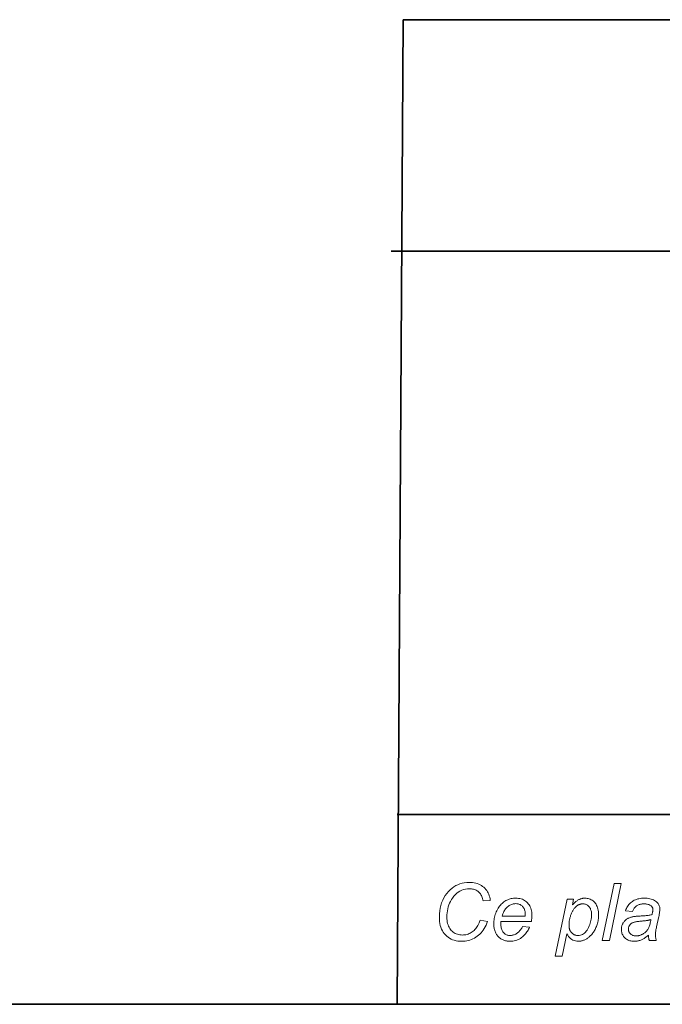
# Model space of a CAD drawing. Extents: x 10 to 410, y 10 to 287.
# Tile 3 of 23: x 256 to 279, y 10 to 45. Entities that reach past the tile are written whole.
import ezdxf

# ---------------------------------------------------------------- set-up
doc = ezdxf.new("R2010")
doc.units = 0

msp = doc.modelspace()

# ---------------------------------------------------------------- linework, layer by layer
at = {"color": 7, "lineweight": 35}
for p, q in [((269.909, 44.578), (269.696, 10)), ((269.909, 44.578), (410.225, 44.578)), ((269.483, 36.452), (410.225, 36.452)), ((409.96, 16.669), (269.696, 16.669)), ((365.393, 16.669), (269.696, 16.669)), ((10, 10), (410, 10))]:
    msp.add_line(p, q, dxfattribs=at)
at = {"color": 7, "lineweight": 13}
for points in [[(272.605, 12.95), (272.87, 12.913), (272.844, 12.845), (272.815, 12.781), (272.784, 12.72), (272.751, 12.663), (272.716, 12.609), (272.678, 12.558), (272.638, 12.511), (272.596, 12.467), (272.551, 12.426), (272.504, 12.389), (272.456, 12.355), (272.406, 12.325), (272.355, 12.299), (272.303, 12.276), (272.249, 12.256), (272.195, 12.24), (272.139, 12.228), (272.083, 12.219), (272.025, 12.214), (271.965, 12.212), (271.894, 12.214), (271.826, 12.221), (271.76, 12.232), (271.698, 12.247), (271.639, 12.267), (271.583, 12.292), (271.529, 12.321), (271.479, 12.354), (271.432, 12.392), (271.388, 12.434), (271.347, 12.481), (271.311, 12.531), (271.279, 12.585), (271.251, 12.643), (271.227, 12.705), (271.208, 12.77), (271.193, 12.84), (271.183, 12.913), (271.176, 12.99), (271.174, 13.071), (271.177, 13.177), (271.187, 13.28), (271.203, 13.379), (271.226, 13.474), (271.255, 13.565), (271.291, 13.652), (271.333, 13.736), (271.382, 13.816), (271.437, 13.892), (271.499, 13.965), (271.558, 14.025), (271.62, 14.078), (271.685, 14.126), (271.753, 14.167), (271.823, 14.201), (271.896, 14.23), (271.973, 14.252), (272.051, 14.267), (272.133, 14.277), (272.218, 14.28), (272.28, 14.278), (272.34, 14.273), (272.398, 14.265), (272.453, 14.253), (272.505, 14.237), (272.556, 14.219), (272.604, 14.196), (272.649, 14.171), (272.692, 14.142), (272.733, 14.109), (272.771, 14.074), (272.805, 14.037), (272.836, 13.997), (272.864, 13.954), (272.888, 13.91), (272.91, 13.863), (272.928, 13.813), (272.942, 13.762), (272.953, 13.707), (272.961, 13.651), (272.712, 13.628), (272.703, 13.67), (272.692, 13.71), (272.68, 13.748), (272.667, 13.784), (272.651, 13.817), (272.634, 13.849), (272.615, 13.878), (272.595, 13.905), (272.572, 13.929), (272.549, 13.952), (272.523, 13.972), (272.496, 13.99), (272.468, 14.007), (272.438, 14.02), (272.407, 14.032), (272.375, 14.042), (272.341, 14.049), (272.305, 14.055), (272.268, 14.058), (272.23, 14.059), (272.158, 14.056), (272.089, 14.046), (272.022, 14.03), (271.959, 14.007), (271.898, 13.977), (271.84, 13.942), (271.785, 13.899), (271.733, 13.85), (271.683, 13.795), (271.637, 13.733), (271.599, 13.676), (271.566, 13.616), (271.536, 13.555), (271.511, 13.491), (271.489, 13.426), (271.472, 13.358), (271.458, 13.288), (271.448, 13.216), (271.442, 13.142), (271.44, 13.066), (271.442, 13.006), (271.446, 12.948), (271.454, 12.894), (271.464, 12.843), (271.478, 12.794), (271.495, 12.748), (271.514, 12.706), (271.537, 12.666), (271.563, 12.629), (271.592, 12.595), (271.623, 12.564), (271.656, 12.537), (271.691, 12.512), (271.727, 12.491), (271.766, 12.473), (271.806, 12.459), (271.848, 12.447), (271.892, 12.439), (271.938, 12.434), (271.986, 12.433), (272.027, 12.434), (272.067, 12.438), (272.107, 12.445), (272.145, 12.454), (272.183, 12.467), (272.22, 12.481), (272.257, 12.499), (272.292, 12.519), (272.327, 12.542), (272.361, 12.568), (272.394, 12.596), (272.424, 12.626), (272.453, 12.659), (272.481, 12.694), (272.506, 12.731), (272.529, 12.77), (272.551, 12.812), (272.571, 12.856), (272.589, 12.902)], [(276.896, 12.246), (277.313, 14.246), (277.56, 14.246), (277.143, 12.246)], [(274.095, 12.738), (274.335, 12.714), (274.323, 12.678), (274.309, 12.643), (274.292, 12.608), (274.272, 12.574), (274.25, 12.54), (274.224, 12.506), (274.197, 12.472), (274.166, 12.439), (274.133, 12.407), (274.097, 12.374), (274.059, 12.344), (274.02, 12.316), (273.979, 12.292), (273.937, 12.271), (273.893, 12.253), (273.848, 12.239), (273.801, 12.228), (273.753, 12.22), (273.704, 12.215), (273.653, 12.213), (273.621, 12.214), (273.59, 12.216), (273.559, 12.22), (273.528, 12.225), (273.499, 12.232), (273.469, 12.24), (273.441, 12.25), (273.412, 12.261), (273.385, 12.273), (273.358, 12.288), (273.331, 12.303), (273.306, 12.32), (273.283, 12.338), (273.26, 12.358), (273.239, 12.379), (273.219, 12.401), (273.201, 12.425), (273.184, 12.45), (273.168, 12.476), (273.153, 12.504), (273.14, 12.533), (273.128, 12.562), (273.117, 12.592), (273.108, 12.624), (273.1, 12.656), (273.094, 12.688), (273.089, 12.722), (273.086, 12.756), (273.083, 12.791), (273.083, 12.827), (273.084, 12.874), (273.087, 12.921), (273.093, 12.968), (273.1, 13.015), (273.11, 13.061), (273.122, 13.107), (273.137, 13.152), (273.153, 13.198), (273.172, 13.243), (273.193, 13.288), (273.215, 13.331), (273.239, 13.372), (273.264, 13.411), (273.291, 13.448), (273.319, 13.482), (273.348, 13.514), (273.378, 13.544), (273.41, 13.571), (273.443, 13.596), (273.477, 13.619), (273.512, 13.64), (273.548, 13.658), (273.584, 13.674), (273.621, 13.688), (273.659, 13.7), (273.697, 13.71), (273.735, 13.718), (273.775, 13.723), (273.814, 13.726), (273.855, 13.727), (273.906, 13.726), (273.954, 13.721), (274.001, 13.713), (274.046, 13.702), (274.088, 13.687), (274.128, 13.67), (274.167, 13.649), (274.203, 13.624), (274.237, 13.597), (274.269, 13.567), (274.298, 13.533), (274.325, 13.497), (274.348, 13.459), (274.368, 13.419), (274.385, 13.376), (274.399, 13.331), (274.41, 13.284), (274.418, 13.234), (274.422, 13.182), (274.424, 13.127), (274.424, 13.106), (274.423, 13.084), (274.422, 13.063), (274.421, 13.041), (274.419, 13.019), (274.417, 12.998), (274.414, 12.976), (274.412, 12.953), (274.408, 12.931), (274.405, 12.909), (273.338, 12.909), (273.337, 12.901), (273.336, 12.892), (273.335, 12.884), (273.334, 12.876), (273.334, 12.869), (273.333, 12.861), (273.333, 12.854), (273.333, 12.847), (273.332, 12.839), (273.332, 12.833), (273.333, 12.793), (273.336, 12.755), (273.341, 12.719), (273.347, 12.685), (273.356, 12.653), (273.366, 12.623), (273.378, 12.595), (273.392, 12.569), (273.408, 12.545), (273.426, 12.522), (273.445, 12.502), (273.465, 12.484), (273.486, 12.468), (273.507, 12.454), (273.53, 12.442), (273.553, 12.432), (273.577, 12.425), (273.602, 12.419), (273.628, 12.416), (273.654, 12.415), (273.68, 12.416), (273.705, 12.418), (273.73, 12.423), (273.755, 12.428), (273.78, 12.436), (273.805, 12.445), (273.83, 12.456), (273.855, 12.468), (273.879, 12.482), (273.904, 12.498), (273.928, 12.516), (273.951, 12.535), (273.973, 12.555), (273.993, 12.577), (274.013, 12.6), (274.032, 12.625), (274.049, 12.651), (274.065, 12.679), (274.081, 12.708)], [(273.377, 13.097), (274.19, 13.097), (274.191, 13.105), (274.191, 13.112), (274.191, 13.118), (274.191, 13.124), (274.191, 13.13), (274.192, 13.135), (274.192, 13.14), (274.192, 13.144), (274.192, 13.148), (274.192, 13.152), (274.191, 13.188), (274.188, 13.223), (274.183, 13.255), (274.177, 13.286), (274.169, 13.316), (274.158, 13.343), (274.146, 13.369), (274.132, 13.393), (274.117, 13.416), (274.099, 13.436), (274.08, 13.455), (274.06, 13.472), (274.039, 13.487), (274.016, 13.5), (273.993, 13.51), (273.969, 13.519), (273.943, 13.526), (273.917, 13.531), (273.889, 13.534), (273.86, 13.535), (273.829, 13.534), (273.798, 13.531), (273.768, 13.525), (273.738, 13.518), (273.709, 13.508), (273.68, 13.496), (273.652, 13.482), (273.625, 13.465), (273.598, 13.447), (273.572, 13.426), (273.546, 13.403), (273.522, 13.378), (273.5, 13.351), (273.478, 13.321), (273.458, 13.289), (273.439, 13.255), (273.422, 13.219), (273.406, 13.181), (273.391, 13.14)], [(275.24, 11.691), (275.658, 13.695), (275.886, 13.695), (275.844, 13.493), (275.869, 13.518), (275.894, 13.543), (275.918, 13.565), (275.941, 13.586), (275.964, 13.605), (275.987, 13.622), (276.009, 13.638), (276.03, 13.653), (276.051, 13.665), (276.071, 13.676), (276.091, 13.686), (276.112, 13.695), (276.132, 13.702), (276.153, 13.709), (276.174, 13.715), (276.196, 13.719), (276.217, 13.723), (276.239, 13.725), (276.261, 13.727), (276.283, 13.727), (276.324, 13.726), (276.363, 13.721), (276.401, 13.714), (276.438, 13.703), (276.473, 13.69), (276.507, 13.673), (276.539, 13.654), (276.57, 13.631), (276.599, 13.605), (276.627, 13.577), (276.653, 13.545), (276.676, 13.511), (276.697, 13.475), (276.714, 13.435), (276.729, 13.393), (276.742, 13.349), (276.751, 13.302), (276.758, 13.252), (276.762, 13.2), (276.763, 13.145), (276.763, 13.1), (276.76, 13.056), (276.757, 13.013), (276.751, 12.97), (276.745, 12.929), (276.736, 12.888), (276.727, 12.848), (276.715, 12.808), (276.703, 12.77), (276.688, 12.732), (276.673, 12.696), (276.657, 12.661), (276.64, 12.627), (276.623, 12.595), (276.605, 12.564), (276.586, 12.535), (276.567, 12.507), (276.547, 12.481), (276.526, 12.456), (276.504, 12.433), (276.482, 12.411), (276.46, 12.39), (276.439, 12.37), (276.417, 12.352), (276.394, 12.335), (276.372, 12.319), (276.35, 12.304), (276.328, 12.29), (276.306, 12.278), (276.283, 12.266), (276.261, 12.256), (276.238, 12.247), (276.216, 12.239), (276.193, 12.232), (276.17, 12.226), (276.147, 12.222), (276.124, 12.218), (276.101, 12.215), (276.077, 12.214), (276.054, 12.213), (276.003, 12.216), (275.954, 12.224), (275.908, 12.237), (275.864, 12.256), (275.823, 12.279), (275.784, 12.308), (275.747, 12.343), (275.712, 12.383), (275.68, 12.428), (275.65, 12.478), (275.487, 11.691)], [(275.728, 12.838), (275.728, 12.807), (275.729, 12.777), (275.73, 12.75), (275.732, 12.724), (275.734, 12.701), (275.736, 12.679), (275.739, 12.66), (275.743, 12.642), (275.747, 12.626), (275.751, 12.613), (275.758, 12.596), (275.767, 12.579), (275.776, 12.563), (275.785, 12.547), (275.796, 12.533), (275.808, 12.519), (275.82, 12.505), (275.834, 12.493), (275.848, 12.481), (275.863, 12.47), (275.879, 12.459), (275.895, 12.45), (275.912, 12.442), (275.929, 12.435), (275.947, 12.429), (275.965, 12.424), (275.984, 12.42), (276.003, 12.417), (276.023, 12.416), (276.043, 12.415), (276.085, 12.417), (276.125, 12.425), (276.163, 12.437), (276.2, 12.453), (276.236, 12.475), (276.269, 12.501), (276.301, 12.532), (276.331, 12.568), (276.36, 12.609), (276.387, 12.655), (276.412, 12.702), (276.434, 12.751), (276.454, 12.799), (276.471, 12.848), (276.485, 12.896), (276.497, 12.946), (276.506, 12.995), (276.513, 13.044), (276.517, 13.094), (276.518, 13.144), (276.517, 13.18), (276.514, 13.214), (276.51, 13.247), (276.504, 13.278), (276.496, 13.307), (276.486, 13.334), (276.475, 13.36), (276.462, 13.385), (276.447, 13.407), (276.43, 13.428), (276.412, 13.447), (276.393, 13.464), (276.373, 13.479), (276.353, 13.492), (276.331, 13.503), (276.309, 13.512), (276.286, 13.519), (276.262, 13.524), (276.237, 13.527), (276.211, 13.528), (276.192, 13.528), (276.174, 13.526), (276.156, 13.524), (276.138, 13.52), (276.12, 13.516), (276.103, 13.51), (276.086, 13.504), (276.069, 13.496), (276.053, 13.488), (276.036, 13.479), (276.02, 13.468), (276.005, 13.457), (275.989, 13.444), (275.974, 13.431), (275.959, 13.416), (275.944, 13.401), (275.929, 13.385), (275.915, 13.367), (275.901, 13.349), (275.887, 13.33), (275.873, 13.31), (275.86, 13.288), (275.848, 13.266), (275.836, 13.244), (275.824, 13.22), (275.813, 13.195), (275.802, 13.17), (275.792, 13.143), (275.782, 13.116), (275.773, 13.088), (275.764, 13.059), (275.757, 13.032), (275.75, 13.005), (275.744, 12.979), (275.739, 12.954), (275.735, 12.929), (275.732, 12.905), (275.73, 12.882), (275.728, 12.86)], [(278.512, 12.426), (278.487, 12.404), (278.462, 12.384), (278.436, 12.365), (278.411, 12.347), (278.387, 12.33), (278.362, 12.315), (278.338, 12.3), (278.313, 12.287), (278.289, 12.275), (278.266, 12.264), (278.242, 12.255), (278.217, 12.246), (278.193, 12.238), (278.168, 12.232), (278.143, 12.226), (278.117, 12.221), (278.091, 12.218), (278.065, 12.215), (278.039, 12.214), (278.012, 12.213), (277.972, 12.214), (277.935, 12.218), (277.898, 12.224), (277.864, 12.232), (277.831, 12.243), (277.799, 12.256), (277.769, 12.271), (277.741, 12.289), (277.714, 12.309), (277.688, 12.331), (277.665, 12.355), (277.644, 12.381), (277.626, 12.408), (277.61, 12.436), (277.596, 12.466), (277.585, 12.497), (277.577, 12.529), (277.571, 12.562), (277.567, 12.597), (277.566, 12.633), (277.566, 12.657), (277.568, 12.681), (277.571, 12.704), (277.574, 12.726), (277.579, 12.748), (277.586, 12.769), (277.593, 12.79), (277.601, 12.81), (277.61, 12.829), (277.621, 12.848), (277.632, 12.867), (277.644, 12.884), (277.657, 12.901), (277.671, 12.917), (277.685, 12.932), (277.7, 12.947), (277.716, 12.961), (277.732, 12.974), (277.75, 12.987), (277.768, 12.998), (277.786, 13.009), (277.806, 13.02), (277.826, 13.029), (277.847, 13.038), (277.869, 13.047), (277.892, 13.055), (277.916, 13.062), (277.94, 13.068), (277.965, 13.074), (277.991, 13.079), (278.009, 13.083), (278.031, 13.086), (278.055, 13.089), (278.082, 13.091), (278.112, 13.094), (278.145, 13.097), (278.181, 13.099), (278.22, 13.101), (278.262, 13.103), (278.307, 13.105), (278.352, 13.108), (278.395, 13.11), (278.435, 13.114), (278.472, 13.118), (278.507, 13.122), (278.539, 13.128), (278.568, 13.133), (278.595, 13.14), (278.619, 13.147), (278.641, 13.155), (278.646, 13.174), (278.651, 13.194), (278.655, 13.212), (278.659, 13.23), (278.662, 13.247), (278.665, 13.263), (278.667, 13.279), (278.668, 13.294), (278.669, 13.309), (278.669, 13.322), (278.669, 13.339), (278.667, 13.355), (278.664, 13.371), (278.659, 13.385), (278.654, 13.399), (278.647, 13.412), (278.639, 13.425), (278.629, 13.436), (278.618, 13.447), (278.607, 13.457), (278.589, 13.47), (278.569, 13.482), (278.548, 13.492), (278.525, 13.501), (278.501, 13.509), (278.475, 13.515), (278.447, 13.519), (278.418, 13.523), (278.388, 13.525), (278.356, 13.526), (278.325, 13.525), (278.296, 13.523), (278.267, 13.519), (278.24, 13.515), (278.214, 13.508), (278.189, 13.501), (278.166, 13.492), (278.143, 13.481), (278.121, 13.47), (278.101, 13.457), (278.082, 13.442), (278.064, 13.427), (278.047, 13.41), (278.031, 13.392), (278.016, 13.373), (278.002, 13.353), (277.989, 13.332), (277.977, 13.309), (277.967, 13.286), (277.957, 13.261), (277.708, 13.283), (277.724, 13.325), (277.742, 13.365), (277.761, 13.403), (277.783, 13.439), (277.806, 13.473), (277.831, 13.505), (277.858, 13.535), (277.887, 13.563), (277.917, 13.589), (277.95, 13.613), (277.984, 13.635), (278.019, 13.654), (278.057, 13.671), (278.096, 13.686), (278.137, 13.699), (278.18, 13.709), (278.224, 13.717), (278.27, 13.723), (278.318, 13.726), (278.368, 13.727), (278.42, 13.726), (278.471, 13.722), (278.519, 13.716), (278.565, 13.707), (278.609, 13.695), (278.65, 13.681), (278.689, 13.665), (278.726, 13.645), (278.761, 13.624), (278.793, 13.599), (278.816, 13.58), (278.837, 13.559), (278.855, 13.537), (278.87, 13.514), (278.884, 13.489), (278.894, 13.464), (278.903, 13.437), (278.909, 13.41), (278.912, 13.381), (278.914, 13.351), (278.913, 13.327), (278.912, 13.303), (278.91, 13.278), (278.908, 13.252), (278.905, 13.226), (278.901, 13.199), (278.897, 13.171), (278.892, 13.142), (278.886, 13.112), (278.879, 13.082), (278.799, 12.722), (278.792, 12.688), (278.785, 12.656), (278.779, 12.625), (278.774, 12.595), (278.77, 12.566), (278.767, 12.539), (278.764, 12.513), (278.762, 12.488), (278.761, 12.465), (278.761, 12.442), (278.761, 12.428), (278.762, 12.413), (278.763, 12.396), (278.766, 12.378), (278.768, 12.359), (278.772, 12.339), (278.775, 12.317), (278.78, 12.295), (278.785, 12.271), (278.791, 12.246), (278.541, 12.246), (278.537, 12.26), (278.533, 12.276), (278.53, 12.292), (278.527, 12.309), (278.524, 12.326), (278.521, 12.345), (278.518, 12.364), (278.516, 12.384), (278.514, 12.405)], [(278.604, 12.98), (278.593, 12.976), (278.583, 12.972), (278.572, 12.968), (278.561, 12.965), (278.55, 12.962), (278.539, 12.959), (278.528, 12.956), (278.516, 12.953), (278.504, 12.951), (278.493, 12.949), (278.48, 12.946), (278.466, 12.944), (278.45, 12.942), (278.432, 12.94), (278.413, 12.937), (278.393, 12.935), (278.37, 12.933), (278.347, 12.93), (278.321, 12.928), (278.294, 12.925), (278.252, 12.921), (278.213, 12.917), (278.176, 12.913), (278.142, 12.908), (278.11, 12.904), (278.081, 12.899), (278.055, 12.894), (278.03, 12.888), (278.009, 12.883), (277.99, 12.877), (277.973, 12.871), (277.956, 12.864), (277.941, 12.856), (277.926, 12.848), (277.912, 12.839), (277.899, 12.829), (277.887, 12.819), (277.876, 12.808), (277.866, 12.796), (277.856, 12.783), (277.848, 12.77), (277.84, 12.757), (277.833, 12.744), (277.827, 12.73), (277.822, 12.716), (277.818, 12.702), (277.815, 12.687), (277.813, 12.672), (277.812, 12.657), (277.811, 12.642), (277.812, 12.621), (277.814, 12.602), (277.818, 12.583), (277.823, 12.564), (277.829, 12.547), (277.837, 12.53), (277.846, 12.514), (277.857, 12.499), (277.869, 12.485), (277.883, 12.471), (277.898, 12.458), (277.914, 12.447), (277.931, 12.437), (277.95, 12.428), (277.97, 12.421), (277.991, 12.415), (278.013, 12.41), (278.036, 12.407), (278.061, 12.405), (278.087, 12.404), (278.111, 12.405), (278.136, 12.407), (278.16, 12.41), (278.183, 12.415), (278.207, 12.42), (278.231, 12.427), (278.254, 12.436), (278.277, 12.446), (278.3, 12.457), (278.323, 12.469), (278.345, 12.482), (278.366, 12.497), (278.386, 12.512), (278.406, 12.529), (278.424, 12.547), (278.441, 12.565), (278.458, 12.585), (278.473, 12.605), (278.488, 12.627), (278.502, 12.65), (278.514, 12.674), (278.527, 12.7), (278.538, 12.728), (278.549, 12.758), (278.56, 12.79), (278.57, 12.824), (278.579, 12.86), (278.588, 12.898), (278.596, 12.938)]]:
    msp.add_lwpolyline(points, close=True, dxfattribs=at)

doc.saveas('drawing.dxf')
